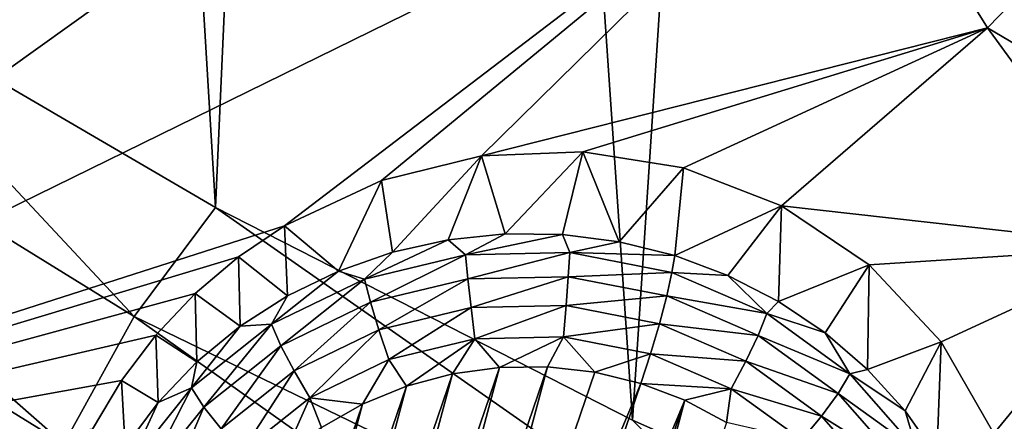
# Model space of a CAD drawing. Header units: metres. Extents: x -24 to 24, y -256 to 25.
# Tile 42 of 256: x -11.57 to -8.9, y -240.92 to -239.83. Entities that reach past the tile are written whole.
import ezdxf

# ---------------------------------------------------------------- set-up
doc = ezdxf.new("R2010")
doc.units = ezdxf.units.M
doc.layers.add('solid_DOMO_KURZ_SW0002', color=7, linetype='CONTINUOUS')

msp = doc.modelspace()

# ---------------------------------------------------------------- linework, layer by layer
at = {"layer": 'solid_DOMO_KURZ_SW0002'}
for points in [[(-11.708423, -229.283539, 175.784729), (-12.133044, -239.700943, 179.063797), (-11.04087, -240.339676, 179.279007)], [(-10.610369, -230.706802, 176.246857), (-11.708423, -229.283539, 175.784729), (-11.04087, -240.339676, 179.279007)], [(-10.610369, -230.706802, 176.246857), (-11.04087, -240.339676, 179.279007), (-9.910939, -240.917191, 179.47403)], [(-9.322583, -231.97699, 176.661362), (-10.610369, -230.706802, 176.246857), (-9.910939, -240.917191, 179.47403)], [(-9.322583, -231.97699, 176.661362), (-9.910939, -240.917191, 179.47403), (-8.747471, -241.431335, 179.64798)], [(-7.867151, -233.072388, 177.020401), (-9.322583, -231.97699, 176.661362), (-8.747471, -241.431335, 179.64798)], [(-13.28663, -241.170471, 136.55072), (-14.03029, -239.594589, 136.053848), (-9.675001, -238.581375, 136.266464)], [(-13.28663, -241.170471, 136.55072), (-9.675001, -238.581375, 136.266464), (-9.335132, -239.228912, 136.470642)], [(-10.854132, -240.38945, 136.565811), (-13.28663, -241.170471, 136.55072), (-9.335132, -239.228912, 136.470642)], [(-10.591352, -240.265961, 136.564072), (-10.854132, -240.38945, 136.565811), (-9.335132, -239.228912, 136.470642)], [(-10.319656, -240.199722, 136.578766), (-10.591352, -240.265961, 136.564072), (-9.335132, -239.228912, 136.470642)], [(-10.319656, -240.199722, 136.578766), (-9.335132, -239.228912, 136.470642), (-8.947693, -239.851654, 136.666992)], [(-8.580786, -239.473785, 137.080795), (-8.947693, -239.851654, 136.666992), (-9.335132, -239.228912, 136.470642)], [(-13.460659, -239.739014, 178.924347), (-11.452909, -240.980988, 179.343231), (-13.235738, -239.4142, 178.926682)], [(-13.235738, -239.4142, 178.926682), (-11.261529, -240.635376, 179.338135), (-12.133044, -239.700943, 179.063797)], [(-11.452909, -240.980988, 179.343231), (-11.261529, -240.635376, 179.338135), (-13.235738, -239.4142, 178.926682)], [(-7.708657, -240.5849, 137.431122), (-8.947693, -239.851654, 136.666992), (-8.580786, -239.473785, 137.080795)], [(-11.261529, -240.635376, 179.338135), (-11.04087, -240.339676, 179.279007), (-12.133044, -239.700943, 179.063797)], [(-11.639486, -241.341766, 179.277542), (-11.452909, -240.980988, 179.343231), (-13.460659, -239.739014, 178.924347)], [(-10.044999, -240.188202, 136.608139), (-10.319656, -240.199722, 136.578766), (-8.947693, -239.851654, 136.666992)], [(-10.044999, -240.188202, 136.608139), (-8.947693, -239.851654, 136.666992), (-9.771992, -240.232025, 136.651154)], [(-9.506054, -240.335342, 136.707413), (-9.771992, -240.232025, 136.651154), (-8.947693, -239.851654, 136.666992)], [(-9.506054, -240.335342, 136.707413), (-8.947693, -239.851654, 136.666992), (-8.514648, -240.446472, 136.854538)], [(-7.708657, -240.5849, 137.431122), (-8.514648, -240.446472, 136.854538), (-8.947693, -239.851654, 136.666992)], [(-10.561424, -240.461151, 136.140686), (-10.591352, -240.265961, 136.564072), (-10.319656, -240.199722, 136.578766)], [(-10.561424, -240.461151, 136.140686), (-10.319656, -240.199722, 136.578766), (-10.410171, -240.427444, 136.130066)], [(-10.410171, -240.427444, 136.130066), (-10.319656, -240.199722, 136.578766), (-10.255759, -240.411362, 136.125)], [(-10.255759, -240.411362, 136.125), (-10.319656, -240.199722, 136.578766), (-10.044999, -240.188202, 136.608139)], [(-10.255759, -240.411362, 136.125), (-10.044999, -240.188202, 136.608139), (-10.100442, -240.413147, 136.125565)], [(-10.100442, -240.413147, 136.125565), (-10.044999, -240.188202, 136.608139), (-9.946483, -240.432785, 136.131744)], [(-9.946483, -240.432785, 136.131744), (-10.044999, -240.188202, 136.608139), (-9.771992, -240.232025, 136.651154)], [(-9.946483, -240.432785, 136.131744), (-9.771992, -240.232025, 136.651154), (-9.796127, -240.469971, 136.143478)], [(-9.796127, -240.469971, 136.143478), (-9.771992, -240.232025, 136.651154), (-9.506054, -240.335342, 136.707413)], [(-10.707314, -240.512009, 136.156723), (-10.854132, -240.38945, 136.565811), (-10.591352, -240.265961, 136.564072)], [(-10.707314, -240.512009, 136.156723), (-10.591352, -240.265961, 136.564072), (-10.561424, -240.461151, 136.140686)], [(-11.261529, -240.635376, 179.338135), (-9.162619, -241.653076, 179.682404), (-11.04087, -240.339676, 179.279007)], [(-9.162619, -241.653076, 179.682404), (-9.910939, -240.917191, 179.47403), (-11.04087, -240.339676, 179.279007)], [(-9.651568, -240.52417, 136.160568), (-9.796127, -240.469971, 136.143478), (-9.506054, -240.335342, 136.707413)], [(-9.651568, -240.52417, 136.160568), (-9.506054, -240.335342, 136.707413), (-9.514914, -240.594604, 136.18277)], [(-9.514914, -240.594604, 136.18277), (-9.506054, -240.335342, 136.707413), (-9.269042, -240.494843, 136.772705)], [(-9.269042, -240.494843, 136.772705), (-9.506054, -240.335342, 136.707413), (-8.514648, -240.446472, 136.854538)], [(-10.854132, -240.38945, 136.565811), (-10.978992, -240.473755, 136.573593), (-13.28663, -241.170471, 136.55072)], [(-10.845714, -240.579269, 136.177933), (-10.978992, -240.473755, 136.573593), (-10.854132, -240.38945, 136.565811)], [(-10.845714, -240.579269, 136.177933), (-10.854132, -240.38945, 136.565811), (-10.707314, -240.512009, 136.156723)], [(-10.363087, -240.46814, 136.056976), (-10.410171, -240.427444, 136.130066), (-10.255759, -240.411362, 136.125)], [(-10.363087, -240.46814, 136.056976), (-10.255759, -240.411362, 136.125), (-10.100442, -240.413147, 136.125565)], [(-10.080442, -240.462082, 136.055069), (-10.363087, -240.46814, 136.056976), (-10.100442, -240.413147, 136.125565)], [(-10.080442, -240.462082, 136.055069), (-10.100442, -240.413147, 136.125565), (-9.946483, -240.432785, 136.131744)], [(-10.637234, -240.534027, 136.077744), (-10.561424, -240.461151, 136.140686), (-10.410171, -240.427444, 136.130066)], [(-10.363087, -240.46814, 136.056976), (-10.637234, -240.534027, 136.077744), (-10.410171, -240.427444, 136.130066)], [(-10.080442, -240.462082, 136.055069), (-9.946483, -240.432785, 136.131744), (-9.796127, -240.469971, 136.143478)], [(-9.073447, -240.704529, 136.843536), (-9.269042, -240.494843, 136.772705), (-8.514648, -240.446472, 136.854538)], [(-8.931176, -240.952911, 136.91568), (-9.073447, -240.704529, 136.843536), (-8.514648, -240.446472, 136.854538)], [(-8.931176, -240.952911, 136.91568), (-8.514648, -240.446472, 136.854538), (-8.038203, -241.01033, 137.032318)], [(-10.637234, -240.534027, 136.077744), (-10.707314, -240.512009, 136.156723), (-10.561424, -240.461151, 136.140686)], [(-10.621036, -240.596893, 136.021866), (-10.637234, -240.534027, 136.077744), (-10.363087, -240.46814, 136.056976)], [(-10.356899, -240.533417, 136.001846), (-10.621036, -240.596893, 136.021866), (-10.363087, -240.46814, 136.056976)], [(-10.356899, -240.533417, 136.001846), (-10.363087, -240.46814, 136.056976), (-10.080442, -240.462082, 136.055069)], [(-10.084575, -240.527588, 136.000015), (-10.356899, -240.533417, 136.001846), (-10.080442, -240.462082, 136.055069)], [(-10.084575, -240.527588, 136.000015), (-10.080442, -240.462082, 136.055069), (-9.803473, -240.516174, 136.072113)], [(-9.803473, -240.516174, 136.072113), (-10.080442, -240.462082, 136.055069), (-9.796127, -240.469971, 136.143478)], [(-9.651568, -240.52417, 136.160568), (-9.803473, -240.516174, 136.072113), (-9.796127, -240.469971, 136.143478)], [(-10.978992, -240.473755, 136.573593), (-11.096615, -240.573135, 136.586319), (-13.28663, -241.170471, 136.55072)], [(-10.974604, -240.661942, 136.203995), (-11.096615, -240.573135, 136.586319), (-10.978992, -240.473755, 136.573593)], [(-10.974604, -240.661942, 136.203995), (-10.978992, -240.473755, 136.573593), (-10.845714, -240.579269, 136.177933)], [(-9.514914, -240.594604, 136.18277), (-9.269042, -240.494843, 136.772705), (-9.388156, -240.680222, 136.209763)], [(-9.388156, -240.680222, 136.209763), (-9.269042, -240.494843, 136.772705), (-9.273143, -240.779785, 136.24115)], [(-9.273143, -240.779785, 136.24115), (-9.269042, -240.494843, 136.772705), (-9.073447, -240.704529, 136.843536)], [(-10.889135, -240.656433, 136.116348), (-10.845714, -240.579269, 136.177933), (-10.707314, -240.512009, 136.156723)], [(-10.637234, -240.534027, 136.077744), (-10.889135, -240.656433, 136.116348), (-10.707314, -240.512009, 136.156723)], [(-10.084575, -240.527588, 136.000015), (-9.803473, -240.516174, 136.072113), (-9.817719, -240.579697, 136.016449)], [(-9.546065, -240.627686, 136.107285), (-9.817719, -240.579697, 136.016449), (-9.803473, -240.516174, 136.072113)], [(-9.546065, -240.627686, 136.107285), (-9.803473, -240.516174, 136.072113), (-9.651568, -240.52417, 136.160568)], [(-9.546065, -240.627686, 136.107285), (-9.651568, -240.52417, 136.160568), (-9.514914, -240.594604, 136.18277)], [(-10.863739, -240.714828, 136.059052), (-10.889135, -240.656433, 136.116348), (-10.637234, -240.534027, 136.077744)], [(-10.621036, -240.596893, 136.021866), (-10.863739, -240.714828, 136.059052), (-10.637234, -240.534027, 136.077744)], [(-10.598328, -240.671509, 135.986435), (-10.621036, -240.596893, 136.021866), (-10.356899, -240.533417, 136.001846)], [(-10.348224, -240.611404, 135.967484), (-10.598328, -240.671509, 135.986435), (-10.356899, -240.533417, 136.001846)], [(-10.348224, -240.611404, 135.967484), (-10.356899, -240.533417, 136.001846), (-10.084575, -240.527588, 136.000015)], [(-10.090367, -240.605881, 135.965744), (-10.348224, -240.611404, 135.967484), (-10.084575, -240.527588, 136.000015)], [(-10.090367, -240.605881, 135.965744), (-10.084575, -240.527588, 136.000015), (-9.817719, -240.579697, 136.016449)], [(-11.096615, -240.573135, 136.586319), (-11.20343, -240.685715, 136.603882), (-13.28663, -241.170471, 136.55072)], [(-11.092106, -240.75882, 136.234543), (-11.20343, -240.685715, 136.603882), (-11.096615, -240.573135, 136.586319)], [(-11.092106, -240.75882, 136.234543), (-11.096615, -240.573135, 136.586319), (-10.974604, -240.661942, 136.203995)], [(-10.889135, -240.656433, 136.116348), (-10.974604, -240.661942, 136.203995), (-10.845714, -240.579269, 136.177933)], [(-10.090367, -240.605881, 135.965744), (-9.817719, -240.579697, 136.016449), (-9.837688, -240.655228, 135.981308)], [(-9.569711, -240.687134, 136.050323), (-9.837688, -240.655228, 135.981308), (-9.817719, -240.579697, 136.016449)], [(-9.569711, -240.687134, 136.050323), (-9.817719, -240.579697, 136.016449), (-9.546065, -240.627686, 136.107285)], [(-10.828136, -240.783188, 136.021652), (-10.863739, -240.714828, 136.059052), (-10.621036, -240.596893, 136.021866)], [(-10.598328, -240.671509, 135.986435), (-10.828136, -240.783188, 136.021652), (-10.621036, -240.596893, 136.021866)], [(-10.090367, -240.605881, 135.965744), (-10.33777, -240.69574, 135.95668), (-10.348224, -240.611404, 135.967484)], [(-10.090367, -240.605881, 135.965744), (-10.097349, -240.690582, 135.955048), (-10.33777, -240.69574, 135.95668)], [(-10.090367, -240.605881, 135.965744), (-9.837688, -240.655228, 135.981308), (-10.097349, -240.690582, 135.955048)], [(-9.546065, -240.627686, 136.107285), (-9.514914, -240.594604, 136.18277), (-9.388156, -240.680222, 136.209763)], [(-10.348224, -240.611404, 135.967484), (-10.570961, -240.75177, 135.97435), (-10.598328, -240.671509, 135.986435)], [(-10.348224, -240.611404, 135.967484), (-10.33777, -240.69574, 135.95668), (-10.570961, -240.75177, 135.97435)], [(-9.569711, -240.687134, 136.050323), (-9.546065, -240.627686, 136.107285), (-9.32113, -240.791016, 136.158783)], [(-9.32113, -240.791016, 136.158783), (-9.546065, -240.627686, 136.107285), (-9.388156, -240.680222, 136.209763)], [(-11.452909, -240.980988, 179.343231), (-9.318337, -242.016006, 179.693756), (-11.261529, -240.635376, 179.338135)], [(-9.318337, -242.016006, 179.693756), (-9.162619, -241.653076, 179.682404), (-11.261529, -240.635376, 179.338135)], [(-10.889135, -240.656433, 136.116348), (-11.106161, -240.829224, 136.170822), (-10.974604, -240.661942, 136.203995)], [(-11.07284, -240.881332, 136.111542), (-11.106161, -240.829224, 136.170822), (-10.889135, -240.656433, 136.116348)], [(-10.863739, -240.714828, 136.059052), (-11.07284, -240.881332, 136.111542), (-10.889135, -240.656433, 136.116348)], [(-9.837688, -240.655228, 135.981308), (-9.861755, -240.736588, 135.969559), (-10.097349, -240.690582, 135.955048)], [(-9.602858, -240.756958, 136.013382), (-9.861755, -240.736588, 135.969559), (-9.837688, -240.655228, 135.981308)], [(-9.602858, -240.756958, 136.013382), (-9.837688, -240.655228, 135.981308), (-9.569711, -240.687134, 136.050323)], [(-11.20343, -240.685715, 136.603882), (-11.296565, -240.808914, 136.625854), (-13.28663, -241.170471, 136.55072)], [(-11.196505, -240.868515, 136.269135), (-11.296565, -240.808914, 136.625854), (-11.20343, -240.685715, 136.603882)], [(-11.196505, -240.868515, 136.269135), (-11.20343, -240.685715, 136.603882), (-11.092106, -240.75882, 136.234543)], [(-11.106161, -240.829224, 136.170822), (-11.092106, -240.75882, 136.234543), (-10.974604, -240.661942, 136.203995)], [(-10.598328, -240.671509, 135.986435), (-10.785232, -240.855896, 136.007172), (-10.828136, -240.783188, 136.021652)], [(-10.598328, -240.671509, 135.986435), (-10.570961, -240.75177, 135.97435), (-10.785232, -240.855896, 136.007172)], [(-9.32113, -240.791016, 136.158783), (-9.388156, -240.680222, 136.209763), (-9.273143, -240.779785, 136.24115)], [(-10.570961, -240.75177, 135.97435), (-10.33777, -240.69574, 135.95668), (-10.523521, -240.824936, 135.984604)], [(-10.33777, -240.69574, 135.95668), (-10.398914, -240.791458, 135.97406), (-10.523521, -240.824936, 135.984604)], [(-10.33777, -240.69574, 135.95668), (-10.27081, -240.773804, 135.968491), (-10.398914, -240.791458, 135.97406)], [(-10.33777, -240.69574, 135.95668), (-10.097349, -240.690582, 135.955048), (-10.27081, -240.773804, 135.968491)], [(-10.097349, -240.690582, 135.955048), (-10.141393, -240.772232, 135.968002), (-10.27081, -240.773804, 135.968491)], [(-10.097349, -240.690582, 135.955048), (-10.012849, -240.786804, 135.972595), (-10.141393, -240.772232, 135.968002)], [(-10.097349, -240.690582, 135.955048), (-9.861755, -240.736588, 135.969559), (-10.012849, -240.786804, 135.972595)], [(-9.602858, -240.756958, 136.013382), (-9.569711, -240.687134, 136.050323), (-9.352988, -240.844513, 136.099945)], [(-9.352988, -240.844513, 136.099945), (-9.569711, -240.687134, 136.050323), (-9.32113, -240.791016, 136.158783)], [(-9.273143, -240.779785, 136.24115), (-9.073447, -240.704529, 136.843536), (-9.171554, -240.891846, 136.276489)], [(-9.171554, -240.891846, 136.276489), (-9.073447, -240.704529, 136.843536), (-9.084867, -241.014771, 136.315247)], [(-9.084867, -241.014771, 136.315247), (-9.073447, -240.704529, 136.843536), (-8.931176, -240.952911, 136.91568)], [(-11.026128, -240.940826, 136.07135), (-11.07284, -240.881332, 136.111542), (-10.863739, -240.714828, 136.059052)], [(-10.828136, -240.783188, 136.021652), (-11.026128, -240.940826, 136.07135), (-10.863739, -240.714828, 136.059052)], [(-9.861755, -240.736588, 135.969559), (-9.88793, -240.817093, 135.982132), (-10.012849, -240.786804, 135.972595)], [(-9.642803, -240.831451, 135.999466), (-9.88793, -240.817093, 135.982132), (-9.861755, -240.736588, 135.969559)], [(-9.602858, -240.756958, 136.013382), (-9.642803, -240.831451, 135.999466), (-9.861755, -240.736588, 135.969559)], [(-11.106161, -240.829224, 136.170822), (-11.196505, -240.868515, 136.269135), (-11.092106, -240.75882, 136.234543)], [(-10.785232, -240.855896, 136.007172), (-10.570961, -240.75177, 135.97435), (-10.642457, -240.873627, 135.999969)], [(-10.570961, -240.75177, 135.97435), (-10.523521, -240.824936, 135.984604), (-10.642457, -240.873627, 135.999969)], [(-9.397649, -240.905975, 136.060364), (-9.642803, -240.831451, 135.999466), (-9.602858, -240.756958, 136.013382)], [(-9.397649, -240.905975, 136.060364), (-9.602858, -240.756958, 136.013382), (-9.352988, -240.844513, 136.099945)], [(-10.828136, -240.783188, 136.021652), (-10.969835, -241.002884, 136.053513), (-11.026128, -240.940826, 136.07135)], [(-10.828136, -240.783188, 136.021652), (-10.785232, -240.855896, 136.007172), (-10.969835, -241.002884, 136.053513)], [(-10.928493, -242.345886, 136.464172), (-10.523521, -240.824936, 135.984604), (-10.398914, -240.791458, 135.97406)], [(-10.835742, -242.431992, 136.491318), (-10.928493, -242.345886, 136.464172), (-10.398914, -240.791458, 135.97406)], [(-10.835742, -242.431992, 136.491318), (-10.398914, -240.791458, 135.97406), (-10.27081, -240.773804, 135.968491)], [(-10.732004, -242.505814, 136.514587), (-10.835742, -242.431992, 136.491318), (-10.27081, -240.773804, 135.968491)], [(-10.732004, -242.505814, 136.514587), (-10.27081, -240.773804, 135.968491), (-10.141393, -240.772232, 135.968002)], [(-10.619029, -242.566086, 136.5336), (-10.732004, -242.505814, 136.514587), (-10.141393, -240.772232, 135.968002)], [(-10.619029, -242.566086, 136.5336), (-10.141393, -240.772232, 135.968002), (-10.012849, -240.786804, 135.972595)], [(-10.619029, -242.566086, 136.5336), (-10.012849, -240.786804, 135.972595), (-9.88793, -240.817093, 135.982132)], [(-9.352988, -240.844513, 136.099945), (-9.32113, -240.791016, 136.158783), (-9.139944, -240.998001, 136.224045)], [(-9.32113, -240.791016, 136.158783), (-9.273143, -240.779785, 136.24115), (-9.171554, -240.891846, 136.276489)], [(-9.139944, -240.998001, 136.224045), (-9.32113, -240.791016, 136.158783), (-9.171554, -240.891846, 136.276489)], [(-11.296565, -240.808914, 136.625854), (-11.374715, -240.940964, 136.651871), (-13.28663, -241.170471, 136.55072)], [(-11.28628, -240.98941, 136.307251), (-11.374715, -240.940964, 136.651871), (-11.296565, -240.808914, 136.625854)], [(-11.28628, -240.98941, 136.307251), (-11.296565, -240.808914, 136.625854), (-11.196505, -240.868515, 136.269135)], [(-10.619029, -242.566086, 136.5336), (-9.88793, -240.817093, 135.982132), (-10.499298, -242.611603, 136.547943)], [(-9.88793, -240.817093, 135.982132), (-9.768199, -240.862625, 135.99649), (-10.499298, -242.611603, 136.547943)], [(-9.642803, -240.831451, 135.999466), (-9.768199, -240.862625, 135.99649), (-9.88793, -240.817093, 135.982132)], [(-11.106161, -240.829224, 136.170822), (-11.277428, -241.043762, 136.238464), (-11.196505, -240.868515, 136.269135)], [(-11.237852, -241.088013, 136.176712), (-11.277428, -241.043762, 136.238464), (-11.106161, -240.829224, 136.170822)], [(-11.07284, -240.881332, 136.111542), (-11.237852, -241.088013, 136.176712), (-11.106161, -240.829224, 136.170822)], [(-11.008674, -242.248962, 136.433609), (-10.642457, -240.873627, 135.999969), (-10.523521, -240.824936, 135.984604)], [(-10.928493, -242.345886, 136.464172), (-11.008674, -242.248962, 136.433609), (-10.523521, -240.824936, 135.984604)], [(-9.642803, -240.831451, 135.999466), (-9.655225, -240.922897, 136.015503), (-9.768199, -240.862625, 135.99649)], [(-9.642803, -240.831451, 135.999466), (-9.45147, -240.970383, 136.043274), (-9.655225, -240.922897, 136.015503)], [(-9.397649, -240.905975, 136.060364), (-9.45147, -240.970383, 136.043274), (-9.642803, -240.831451, 135.999466)], [(-9.397649, -240.905975, 136.060364), (-9.352988, -240.844513, 136.099945), (-9.178418, -241.04393, 136.162811)], [(-9.178418, -241.04393, 136.162811), (-9.352988, -240.844513, 136.099945), (-9.139944, -240.998001, 136.224045)], [(-11.277428, -241.043762, 136.238464), (-11.28628, -240.98941, 136.307251), (-11.196505, -240.868515, 136.269135)], [(-11.074884, -242.142899, 136.400162), (-10.753714, -240.936722, 136.019852), (-10.642457, -240.873627, 135.999969)], [(-11.008674, -242.248962, 136.433609), (-11.074884, -242.142899, 136.400162), (-10.642457, -240.873627, 135.999969)], [(-10.969835, -241.002884, 136.053513), (-10.785232, -240.855896, 136.007172), (-10.855389, -241.013123, 136.043945)], [(-10.785232, -240.855896, 136.007172), (-10.753714, -240.936722, 136.019852), (-10.855389, -241.013123, 136.043945)], [(-10.785232, -240.855896, 136.007172), (-10.642457, -240.873627, 135.999969), (-10.753714, -240.936722, 136.019852)], [(-9.768199, -240.862625, 135.99649), (-10.37438, -242.641891, 136.557495), (-10.499298, -242.611603, 136.547943)], [(-9.768199, -240.862625, 135.99649), (-10.245835, -242.656464, 136.562088), (-10.37438, -242.641891, 136.557495)], [(-9.768199, -240.862625, 135.99649), (-9.655225, -240.922897, 136.015503), (-10.245835, -242.656464, 136.562088)], [(-11.182374, -241.136536, 136.133057), (-11.237852, -241.088013, 136.176712), (-11.07284, -240.881332, 136.111542)], [(-11.026128, -240.940826, 136.07135), (-11.182374, -241.136536, 136.133057), (-11.07284, -240.881332, 136.111542)], [(-9.139944, -240.998001, 136.224045), (-9.171554, -240.891846, 136.276489), (-9.084867, -241.014771, 136.315247)], [(-9.162619, -241.653076, 179.682404), (-8.747471, -241.431335, 179.64798), (-9.910939, -240.917191, 179.47403)], [(-9.232354, -241.094803, 136.119904), (-9.45147, -240.970383, 136.043274), (-9.397649, -240.905975, 136.060364)], [(-9.232354, -241.094803, 136.119904), (-9.397649, -240.905975, 136.060364), (-9.178418, -241.04393, 136.162811)]]:
    msp.add_3dface(points, dxfattribs=at)

doc.saveas('drawing.dxf')
